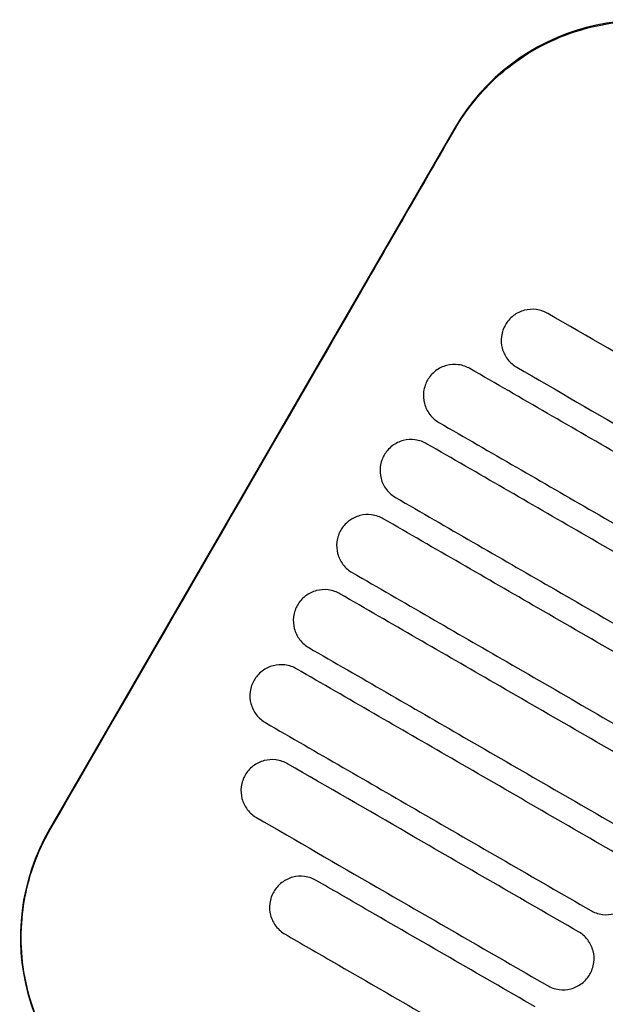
# Model space of a CAD drawing. Header units: metres. Extents: x 15.7 to 54.8, y -39.7 to 1.1.
# Tile 38 of 256: x 16.6123 to 16.6934, y -30.5384 to -30.4021. Entities that reach past the tile are written whole.
import ezdxf

# ---------------------------------------------------------------- set-up
doc = ezdxf.new("R2010")
doc.units = ezdxf.units.M
doc.header["$MEASUREMENT"] = 0
doc.layers.add('2D', color=252, linetype='Continuous')

# ---------------------------------------------------------------- blocks, each defined once
blk = doc.blocks.new('2D_QYOS_100_PUERTA_2')
blk.add_line((0.3555297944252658, -0.6324306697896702), (0.2995069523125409, -0.7294123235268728))
for centre, radius, start, end in [((0.3815070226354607, -0.6474367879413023), 0.02999999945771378, 59.98650668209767, 149.9865060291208), ((0.325484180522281, -0.744418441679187), 0.02999999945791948, 149.9865060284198, 239.9865053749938)]:
    blk.add_arc(centre, radius, start, end)
for points, knots in [([(0.3556246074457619, -0.6324854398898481), (0.3564262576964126, -0.6310964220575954), (0.3573393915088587, -0.629772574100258), (0.3602805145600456, -0.6261693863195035), (0.3625542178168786, -0.6241193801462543), (0.3683422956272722, -0.620317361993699), (0.3719708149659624, -0.6188388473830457), (0.3794163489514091, -0.6173862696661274), (0.3831526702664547, -0.6173592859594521), (0.3902012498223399, -0.6186289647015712), (0.3934692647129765, -0.6198274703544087), (0.3964577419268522, -0.6215554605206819)], [12.97891519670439, 12.97891519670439, 12.97891519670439, 12.97891519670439, 13.46117328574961, 13.46117328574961, 14.3742874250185, 14.3742874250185, 15.53871994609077, 15.53871994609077, 16.65006596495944, 16.65006596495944, 17.68735814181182, 17.68735814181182, 17.68735814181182, 17.68735814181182]), ([(0.2996017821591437, -0.7294671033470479), (0.3136459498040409, -0.7051773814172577), (0.3276834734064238, -0.6808824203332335), (0.3463513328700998, -0.6485513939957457), (0.3509883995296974, -0.6405185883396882), (0.3556246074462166, -0.6324854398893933)], [1.133411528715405, 1.133411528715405, 1.133411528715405, 1.133411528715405, 2.681585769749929, 2.681585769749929, 3.193366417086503, 3.193366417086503, 3.193366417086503, 3.193366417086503]), ([(0.3684536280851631, -0.6580275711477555), (0.3680306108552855, -0.6577832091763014), (0.3674822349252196, -0.6575659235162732), (0.3663011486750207, -0.6574170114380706), (0.3657478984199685, -0.657453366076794), (0.364672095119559, -0.6577345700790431), (0.3641536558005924, -0.6579874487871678), (0.3631949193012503, -0.6587184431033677), (0.3628294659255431, -0.6591780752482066), (0.362584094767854, -0.6596028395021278)], [-0.5514246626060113, -0.5514246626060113, -0.5514246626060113, -0.5514246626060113, -0.4031160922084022, -0.4031160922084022, -0.2776964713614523, -0.2776964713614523, -0.1471644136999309, -0.1471644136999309, 0, 0, 0, 0]), ([(0.4087278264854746, -0.6812925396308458), (0.4008601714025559, -0.6767476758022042), (0.3929925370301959, -0.6722028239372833), (0.3795678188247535, -0.6644478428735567), (0.3740106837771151, -0.6612376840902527), (0.3684536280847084, -0.6580275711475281)], [0.6994519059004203, 0.6994519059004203, 0.6994519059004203, 0.6994519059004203, 3.425260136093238, 3.425260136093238, 5.35061892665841, 5.35061892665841, 5.35061892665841, 5.35061892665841]), ([(0.362584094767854, -0.6596028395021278), (0.3623401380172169, -0.6600251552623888), (0.362120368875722, -0.6605765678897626), (0.3619715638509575, -0.6617648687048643), (0.3620081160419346, -0.6623177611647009), (0.3622894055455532, -0.6633922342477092), (0.3625415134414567, -0.6639093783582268), (0.3632694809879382, -0.6648642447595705), (0.363726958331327, -0.6652289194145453), (0.3641518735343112, -0.6654743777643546)], [-0.5553005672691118, -0.5553005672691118, -0.5553005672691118, -0.5553005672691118, -0.4045498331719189, -0.4045498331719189, -0.2782639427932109, -0.2782639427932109, -0.147220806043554, -0.147220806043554, 0, 0, 0, 0]), ([(0.3576886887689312, -0.6656673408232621), (0.3572656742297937, -0.6654229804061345), (0.3567172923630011, -0.6652056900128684), (0.3555361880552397, -0.6650567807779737), (0.3549829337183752, -0.665093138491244), (0.3539071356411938, -0.665374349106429), (0.3533887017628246, -0.6656272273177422), (0.3524299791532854, -0.6663582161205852), (0.3520645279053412, -0.6668178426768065), (0.3518191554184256, -0.6672426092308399)], [-0.5514376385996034, -0.5514376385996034, -0.5514376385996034, -0.5514376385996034, -0.403121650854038, -0.403121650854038, -0.2776978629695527, -0.2776978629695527, -0.1471642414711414, -0.1471642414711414, 0, 0, 0, 0]), ([(0.4027253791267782, -0.691683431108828), (0.3948576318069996, -0.6871385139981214), (0.3869899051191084, -0.6825936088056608), (0.3719776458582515, -0.6739215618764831), (0.3648330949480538, -0.6697944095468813), (0.3576886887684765, -0.6656673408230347)], [0.6994519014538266, 0.6994519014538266, 0.6994519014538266, 0.6994519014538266, 3.425292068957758, 3.425292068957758, 5.900643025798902, 5.900643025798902, 5.900643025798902, 5.900643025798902]), ([(0.3641518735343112, -0.665474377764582), (0.3697088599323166, -0.6686844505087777), (0.3752659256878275, -0.6718945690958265), (0.3886906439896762, -0.679649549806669), (0.3965583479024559, -0.6841944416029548), (0.4044260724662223, -0.6887393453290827)], [1.49994890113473, 1.49994890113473, 1.49994890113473, 1.49994890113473, 3.42528364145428, 3.42528364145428, 6.15111589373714, 6.15111589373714, 6.15111589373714, 6.15111589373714]), ([(0.3518191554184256, -0.6672426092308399), (0.3515751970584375, -0.6676649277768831), (0.3513554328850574, -0.6682163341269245), (0.3512066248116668, -0.6694046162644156), (0.3512431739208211, -0.6699575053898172), (0.3515244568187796, -0.6710319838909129), (0.3517765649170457, -0.6715491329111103), (0.3525045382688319, -0.6725040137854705), (0.3529620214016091, -0.6728686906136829), (0.3533869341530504, -0.6731141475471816)], [-0.555287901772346, -0.555287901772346, -0.555287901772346, -0.555287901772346, -0.404544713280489, -0.404544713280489, -0.2782629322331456, -0.2782629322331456, -0.1472212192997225, -0.1472212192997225, 0, 0, 0, 0]), ([(0.3533869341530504, -0.6731141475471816), (0.3605312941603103, -0.6772411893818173), (0.3676757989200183, -0.6813683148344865), (0.3826880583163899, -0.690040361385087), (0.3905558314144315, -0.6945852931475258), (0.3984236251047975, -0.6991302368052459)], [0.9499724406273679, 0.9499724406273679, 0.9499724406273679, 0.9499724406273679, 3.425307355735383, 3.425307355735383, 6.151163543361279, 6.151163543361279, 6.151163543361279, 6.151163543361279]), ([(0.3516862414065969, -0.6760582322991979), (0.3512632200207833, -0.6758138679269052), (0.3507148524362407, -0.6755965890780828), (0.3495337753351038, -0.6754476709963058), (0.3489805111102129, -0.6754840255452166), (0.3479047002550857, -0.6757652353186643), (0.3473862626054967, -0.6760181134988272), (0.3464275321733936, -0.6767491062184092), (0.3460620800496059, -0.6772087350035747), (0.345816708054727, -0.6776335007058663)], [-0.5514272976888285, -0.5514272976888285, -0.5514272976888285, -0.5514272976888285, -0.4031208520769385, -0.4031208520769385, -0.2776961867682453, -0.2776961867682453, -0.1471633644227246, -0.1471633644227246, 0, 0, 0, 0]), ([(0.3967229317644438, -0.7020743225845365), (0.3888551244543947, -0.697529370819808), (0.380987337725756, -0.6929844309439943), (0.3659750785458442, -0.6843123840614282), (0.3588305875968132, -0.68018526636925), (0.3516862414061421, -0.6760582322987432)], [0.6994518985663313, 0.6994518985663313, 0.6994518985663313, 0.6994518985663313, 3.425312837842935, 3.425312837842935, 5.900642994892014, 5.900642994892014, 5.900642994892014, 5.900642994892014]), ([(0.345816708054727, -0.6776335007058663), (0.3455727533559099, -0.6780558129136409), (0.3453529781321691, -0.6786072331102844), (0.345204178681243, -0.6797955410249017), (0.3452407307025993, -0.6803484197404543), (0.345522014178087, -0.6814228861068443), (0.3457741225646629, -0.6819400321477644), (0.3465020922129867, -0.6828949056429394), (0.3469595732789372, -0.6832595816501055), (0.3473844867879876, -0.6835050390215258)], [-0.5552955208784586, -0.5552955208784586, -0.5552955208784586, -0.5552955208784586, -0.4045438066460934, -0.4045438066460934, -0.2782634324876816, -0.2782634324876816, -0.1472214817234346, -0.1472214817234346, 0, 0, 0, 0]), ([(0.3473844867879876, -0.6835050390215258), (0.354528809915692, -0.6876320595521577), (0.3616732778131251, -0.6917591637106), (0.3766855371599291, -0.7004312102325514), (0.3845533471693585, -0.7049761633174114), (0.3924211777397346, -0.7095211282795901)], [0.9499978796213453, 0.9499978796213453, 0.9499978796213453, 0.9499978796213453, 3.425320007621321, 3.425320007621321, 6.151188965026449, 6.151188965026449, 6.151188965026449, 6.151188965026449]), ([(0.3456837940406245, -0.68644912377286), (0.3452607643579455, -0.6862047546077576), (0.3447124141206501, -0.6859874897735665), (0.3435313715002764, -0.6858385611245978), (0.3429780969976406, -0.6858749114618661), (0.3419022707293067, -0.6861561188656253), (0.3413838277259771, -0.6864089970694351), (0.3404250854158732, -0.6871399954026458), (0.3400596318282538, -0.687599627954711), (0.3398142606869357, -0.6880243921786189)], [-0.5514137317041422, -0.5514137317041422, -0.5514137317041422, -0.5514137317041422, -0.403119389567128, -0.403119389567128, -0.2776944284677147, -0.2776944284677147, -0.1471626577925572, -0.1471626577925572, 0, 0, 0, 0]), ([(0.3907204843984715, -0.712465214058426), (0.3828526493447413, -0.7079202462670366), (0.3749848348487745, -0.7033752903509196), (0.359972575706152, -0.694703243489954), (0.3528281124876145, -0.690576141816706), (0.3456837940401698, -0.6864491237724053)], [0.6994518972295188, 0.6994518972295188, 0.6994518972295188, 0.6994518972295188, 3.425322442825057, 3.425322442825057, 5.900642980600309, 5.900642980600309, 5.900642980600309, 5.900642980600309]), ([(0.3398142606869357, -0.6880243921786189), (0.3395703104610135, -0.6884466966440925), (0.339350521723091, -0.6889981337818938), (0.3392017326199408, -0.6901864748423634), (0.3392382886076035, -0.6907393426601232), (0.3395195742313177, -0.6918137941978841), (0.3397716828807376, -0.6923309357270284), (0.3404996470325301, -0.6932857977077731), (0.3409571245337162, -0.6936504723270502), (0.3413820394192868, -0.6938959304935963)], [-0.5553078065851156, -0.5553078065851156, -0.5553078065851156, -0.5553078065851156, -0.404544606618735, -0.404544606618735, -0.2782646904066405, -0.2782646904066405, -0.1472219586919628, -0.1472219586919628, 0, 0, 0, 0]), ([(0.3413820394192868, -0.6938959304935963), (0.3485263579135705, -0.6980229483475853), (0.3556708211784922, -0.7021500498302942), (0.3706830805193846, -0.710822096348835), (0.3785508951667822, -0.7153670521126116), (0.3864187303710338, -0.7199120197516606)], [0.9500010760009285, 0.9500010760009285, 0.9500010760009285, 0.9500010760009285, 3.425321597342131, 3.425321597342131, 6.151192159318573, 6.151192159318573, 6.151192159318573, 6.151192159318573]), ([(0.3396813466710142, -0.6968400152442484), (0.3392583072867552, -0.6965956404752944), (0.338709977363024, -0.696378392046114), (0.3375289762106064, -0.6962294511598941), (0.3369756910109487, -0.6962657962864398), (0.3358998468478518, -0.6965469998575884), (0.3353813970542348, -0.6967998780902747), (0.3344226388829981, -0.6975308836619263), (0.3340571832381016, -0.6979905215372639), (0.3338118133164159, -0.6984152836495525)], [-0.5513969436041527, -0.5513969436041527, -0.5513969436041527, -0.5513969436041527, -0.4031172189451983, -0.4031172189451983, -0.2776925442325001, -0.2776925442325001, -0.1471621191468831, -0.1471621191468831, 0, 0, 0, 0]), ([(0.3847180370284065, -0.7228561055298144), (0.3768502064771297, -0.7183111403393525), (0.3689823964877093, -0.7137661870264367), (0.353970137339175, -0.7050941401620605), (0.3468256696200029, -0.7009670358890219), (0.3396813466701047, -0.6968400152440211)], [0.6994518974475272, 0.6994518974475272, 0.6994518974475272, 0.6994518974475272, 3.425320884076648, 3.425320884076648, 5.900642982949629, 5.900642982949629, 5.900642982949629, 5.900642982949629]), ([(0.3338118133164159, -0.6984152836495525), (0.3335678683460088, -0.6988375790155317), (0.3333480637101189, -0.6993890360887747), (0.3331992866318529, -0.7005774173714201), (0.333235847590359, -0.701130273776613), (0.3335171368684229, -0.7022047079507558), (0.3337692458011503, -0.7027218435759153), (0.3344972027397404, -0.7036766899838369), (0.3349546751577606, -0.7040413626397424), (0.3353795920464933, -0.7042868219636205)], [-0.5553247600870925, -0.5553247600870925, -0.5553247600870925, -0.5553247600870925, -0.404547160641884, -0.404547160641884, -0.2782667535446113, -0.2782667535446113, -0.1472226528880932, -0.1472226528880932, 0, 0, 0, 0]), ([(0.3353795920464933, -0.7042868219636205), (0.3425239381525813, -0.7084138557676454), (0.3496684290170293, -0.712540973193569), (0.3646806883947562, -0.7212130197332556), (0.3725484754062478, -0.7257579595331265), (0.380416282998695, -0.7303029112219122)], [0.9499820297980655, 0.9499820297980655, 0.9499820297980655, 0.9499820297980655, 3.425312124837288, 3.425312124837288, 6.151173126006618, 6.151173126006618, 6.151173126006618, 6.151173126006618]), ([(0.3336788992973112, -0.7072309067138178), (0.333255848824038, -0.7069865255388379), (0.3327075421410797, -0.7067692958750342), (0.3315265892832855, -0.7066203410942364), (0.3309732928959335, -0.7066566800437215), (0.3298974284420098, -0.706937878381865), (0.3293789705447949, -0.7071907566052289), (0.3284201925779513, -0.7079217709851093), (0.3280547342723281, -0.7083814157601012), (0.3278093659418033, -0.708806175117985)], [-0.5513769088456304, -0.5513769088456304, -0.5513769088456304, -0.5513769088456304, -0.4031143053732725, -0.4031143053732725, -0.2776904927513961, -0.2776904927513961, -0.1471617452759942, -0.1471617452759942, 0, 0, 0, 0]), ([(0.3787155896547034, -0.7332469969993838), (0.3708477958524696, -0.7287020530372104), (0.3629800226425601, -0.7241571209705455), (0.3479677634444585, -0.7154850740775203), (0.3408232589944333, -0.711357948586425), (0.3336788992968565, -0.7072309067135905)], [0.6994518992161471, 0.6994518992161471, 0.6994518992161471, 0.6994518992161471, 3.425308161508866, 3.425308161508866, 5.900643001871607, 5.900643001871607, 5.900643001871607, 5.900643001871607]), ([(0.3278093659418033, -0.708806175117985), (0.3275654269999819, -0.7092284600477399), (0.3273456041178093, -0.7097799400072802), (0.3271968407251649, -0.7109683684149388), (0.327233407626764, -0.7115212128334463), (0.3275147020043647, -0.7125956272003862), (0.3277668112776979, -0.7131127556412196), (0.3284947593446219, -0.7140675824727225), (0.3289522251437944, -0.7144322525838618), (0.3293771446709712, -0.7146777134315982)], [-0.5553463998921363, -0.5553463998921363, -0.5553463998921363, -0.5553463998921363, -0.4045515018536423, -0.4045515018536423, -0.2782696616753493, -0.2782696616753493, -0.1472235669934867, -0.1472235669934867, 0, 0, 0, 0]), ([(0.3293771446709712, -0.7146777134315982), (0.3365215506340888, -0.7188047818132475), (0.3436661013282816, -0.7229319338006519), (0.3586783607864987, -0.7316039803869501), (0.3665460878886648, -0.7361488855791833), (0.3744138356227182, -0.7406938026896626)], [0.9499407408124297, 0.9499407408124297, 0.9499407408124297, 0.9499407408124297, 3.425291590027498, 3.425291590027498, 6.151131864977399, 6.151131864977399, 6.151131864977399, 6.151131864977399]), ([(0.3324389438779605, -0.7203729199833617), (0.3320158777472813, -0.7201285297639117), (0.3314676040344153, -0.7199113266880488), (0.3302867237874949, -0.7197623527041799), (0.3297334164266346, -0.7197986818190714), (0.328657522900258, -0.7200798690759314), (0.3281390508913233, -0.7203327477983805), (0.3271802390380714, -0.7210637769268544), (0.3268147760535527, -0.7215234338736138), (0.3265694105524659, -0.7219481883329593)], [-0.551342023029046, -0.551342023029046, -0.551342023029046, -0.551342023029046, -0.403106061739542, -0.403106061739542, -0.2776864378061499, -0.2776864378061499, -0.1471610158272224, -0.1471610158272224, 0, 0, 0, 0]), ([(0.3727131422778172, -0.7436378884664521), (0.3648454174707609, -0.7390929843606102), (0.3569777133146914, -0.7345480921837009), (0.3435529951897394, -0.7267931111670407), (0.3379959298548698, -0.7235829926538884), (0.332438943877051, -0.7203729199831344)], [0.6994519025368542, 0.6994519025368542, 0.6994519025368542, 0.6994519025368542, 3.425284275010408, 3.425284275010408, 5.35061889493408, 5.35061889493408, 5.35061889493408, 5.35061889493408]), ([(0.3265694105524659, -0.7219481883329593), (0.3263254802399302, -0.7223704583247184), (0.3261056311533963, -0.7229219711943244), (0.3259568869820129, -0.7241104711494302), (0.3259934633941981, -0.7246633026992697), (0.3262747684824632, -0.7257376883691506), (0.3265268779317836, -0.7262548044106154), (0.3272548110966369, -0.7272095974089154), (0.3277122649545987, -0.7275742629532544), (0.3281371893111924, -0.7278197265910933)], [-0.5553799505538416, -0.5553799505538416, -0.5553799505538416, -0.5553799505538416, -0.4045588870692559, -0.4045588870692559, -0.2782729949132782, -0.2782729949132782, -0.1472239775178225, -0.1472239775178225, 0, 0, 0, 0]), ([(0.3281371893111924, -0.7278197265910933), (0.333694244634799, -0.7310298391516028), (0.3392513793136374, -0.734239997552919), (0.3526760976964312, -0.7419949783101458), (0.360543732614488, -0.7465398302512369), (0.3684113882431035, -0.7510846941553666)], [1.49990135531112, 1.49990135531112, 1.49990135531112, 1.49990135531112, 3.425259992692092, 3.425259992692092, 6.151068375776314, 6.151068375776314, 6.151068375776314, 6.151068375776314]), ([(0.3105334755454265, -0.7702997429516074), (0.3104750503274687, -0.7702660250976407), (0.3104167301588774, -0.7702321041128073), (0.3069442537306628, -0.7681966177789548), (0.3039613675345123, -0.7655366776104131), (0.2992108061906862, -0.7592160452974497), (0.2974873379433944, -0.7556197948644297), (0.2956272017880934, -0.7483127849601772), (0.2953758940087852, -0.7447015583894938), (0.2960976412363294, -0.7381857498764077), (0.296860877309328, -0.7353039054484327), (0.298497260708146, -0.7315127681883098), (0.2990202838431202, -0.7304728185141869), (0.2996017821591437, -0.7294671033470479)], [8.273298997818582, 8.273298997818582, 8.273298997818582, 8.273298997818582, 8.293543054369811, 8.293543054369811, 9.480860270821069, 9.480860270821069, 10.66562285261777, 10.66562285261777, 11.74288032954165, 11.74288032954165, 12.63233381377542, 12.63233381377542, 12.98167345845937, 12.98167345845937, 12.98167345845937, 12.98167345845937]), ([(0.3363944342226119, -0.7365161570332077), (0.3359713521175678, -0.7362717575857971), (0.3354231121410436, -0.7360545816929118), (0.3342423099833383, -0.7359055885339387), (0.3336889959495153, -0.7359419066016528), (0.3326130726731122, -0.736223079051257), (0.332094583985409, -0.7364759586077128), (0.3311357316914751, -0.7372070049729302), (0.3307702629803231, -0.7376666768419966), (0.3305249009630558, -0.7380914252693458)], [-0.5513006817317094, -0.5513006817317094, -0.5513006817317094, -0.5513006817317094, -0.4030940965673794, -0.4030940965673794, -0.277681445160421, -0.277681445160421, -0.1471602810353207, -0.1471602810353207, 0, 0, 0, 0]), ([(0.3667106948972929, -0.7540287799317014), (0.3588430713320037, -0.7494839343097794), (0.3509754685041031, -0.7449391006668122), (0.3408701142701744, -0.7391015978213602), (0.3386322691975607, -0.7378088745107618), (0.3363944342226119, -0.7365161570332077)], [0.6994519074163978, 0.6994519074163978, 0.6994519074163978, 0.6994519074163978, 3.425249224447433, 3.425249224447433, 4.200582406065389, 4.200582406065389, 4.200582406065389, 4.200582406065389]), ([(0.3305249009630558, -0.7380914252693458), (0.3302809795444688, -0.7385136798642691), (0.3300611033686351, -0.7390652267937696), (0.3299123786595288, -0.7402538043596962), (0.3299489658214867, -0.7408066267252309), (0.3302302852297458, -0.7418809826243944), (0.3304823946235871, -0.7423980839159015), (0.3312103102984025, -0.7433528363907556), (0.3316677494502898, -0.7437174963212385), (0.3320926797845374, -0.743962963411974)], [-0.5554179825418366, -0.5554179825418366, -0.5554179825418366, -0.5554179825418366, -0.4045683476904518, -0.4045683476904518, -0.278276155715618, -0.278276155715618, -0.1472238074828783, -0.1472238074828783, 0, 0, 0, 0]), ([(0.3744138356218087, -0.7406938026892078), (0.3748368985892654, -0.7409381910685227), (0.3753851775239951, -0.7411553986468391), (0.3765660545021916, -0.7413043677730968), (0.3771193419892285, -0.741268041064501), (0.3781952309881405, -0.7409868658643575), (0.3787137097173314, -0.7407339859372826), (0.3796725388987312, -0.7400029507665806), (0.3800380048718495, -0.7395432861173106), (0.3802833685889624, -0.7391185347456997)], [-0.5513173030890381, -0.5513173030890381, -0.5513173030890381, -0.5513173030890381, -0.4030875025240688, -0.4030875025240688, -0.2776796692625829, -0.2776796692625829, -0.1471589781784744, -0.1471589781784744, 0, 0, 0, 0]), ([(0.3320926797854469, -0.7439629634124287), (0.3343306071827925, -0.7452557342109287), (0.336568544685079, -0.7465485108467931), (0.3466738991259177, -0.7523860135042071), (0.3545414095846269, -0.7569307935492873), (0.3624089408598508, -0.7614755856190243)], [2.649852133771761, 2.649852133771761, 2.649852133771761, 2.649852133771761, 3.425217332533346, 3.425217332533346, 6.150982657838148, 6.150982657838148, 6.150982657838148, 6.150982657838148]), ([(0.3742809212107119, -0.7495094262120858), (0.3745248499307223, -0.7490871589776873), (0.3747447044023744, -0.7485356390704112), (0.3748934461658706, -0.7473471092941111), (0.3748568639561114, -0.7467942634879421), (0.3745755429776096, -0.7457198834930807), (0.3743234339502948, -0.7452027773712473), (0.3735955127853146, -0.7442480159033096), (0.3731380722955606, -0.7438833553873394), (0.3727131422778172, -0.7436378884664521)], [-0.5553970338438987, -0.5553970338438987, -0.5553970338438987, -0.5553970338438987, -0.4045651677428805, -0.4045651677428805, -0.2782704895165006, -0.2782704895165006, -0.1472201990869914, -0.1472201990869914, 0, 0, 0, 0]), ([(0.368411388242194, -0.7510846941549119), (0.3688344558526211, -0.751329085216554), (0.3693827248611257, -0.7515462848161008), (0.3705635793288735, -0.7516952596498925), (0.3711168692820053, -0.751658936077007), (0.3721927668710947, -0.7513777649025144), (0.3727112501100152, -0.7511248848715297), (0.3736700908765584, -0.7503938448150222), (0.3740355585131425, -0.7499341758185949), (0.3742809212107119, -0.7495094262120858)], [-0.5513075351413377, -0.5513075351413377, -0.5513075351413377, -0.5513075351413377, -0.4030856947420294, -0.4030856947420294, -0.2776792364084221, -0.2776792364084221, -0.1471593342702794, -0.1471593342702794, 0, 0, 0, 0])]:
    blk.add_open_spline(points, degree=3, knots=knots)

msp = doc.modelspace()

# ---------------------------------------------------------------- block references
at = {"layer": '2D'}
msp.add_blockref('2D_QYOS_100_PUERTA_2', (16.31695121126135, -29.78472712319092), dxfattribs=at)

doc.saveas('drawing.dxf')
